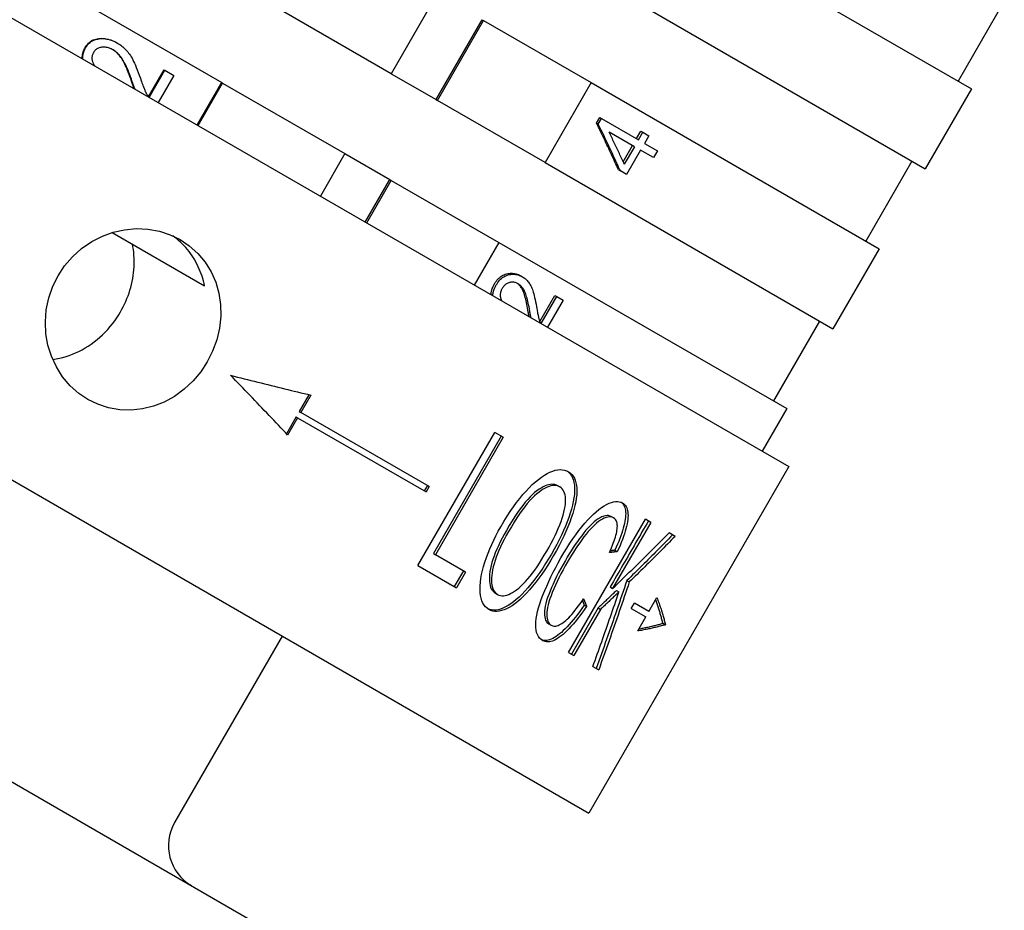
# Model space of a CAD drawing. Header units: millimetres. Extents: x 109 to 2644, y 299 to 1228.
# Tile 4 of 18: x 290 to 322, y 725 to 754. Entities that reach past the tile are written whole.
import ezdxf

# ---------------------------------------------------------------- set-up
doc = ezdxf.new("R2010")
doc.units = ezdxf.units.MM
doc.layers.add('DETAIL', color=2, linetype='Continuous')

msp = doc.modelspace()

# ---------------------------------------------------------------- linework, layer by layer
at = {"layer": 'DETAIL'}
for p, q in [((260.136, 773.232), (296.337, 752.332)), ((258.472, 772.348), (314.763, 739.848)), ((251.972, 761.09), (308.263, 728.59)), ((311.339, 757.526), (320.696, 752.124)), ((303.34, 755.216), (301.84, 752.618)), ((301.84, 752.618), (297.865, 754.913)), ((309.839, 754.928), (319.196, 749.526)), ((321.763, 754.972), (320.263, 752.374)), ((303.299, 751.776), (304.799, 754.374)), ((303.345, 751.75), (304.845, 754.348)), ((304.799, 754.374), (304.845, 754.348)), ((304.845, 754.348), (308.339, 752.33)), ((292.929, 753.625), (292.947, 753.615)), ((293.955, 751.862), (294.463, 752.742)), ((293.978, 751.848), (294.487, 752.729)), ((294.783, 752.558), (294.275, 751.678)), ((294.463, 752.742), (294.487, 752.729)), ((294.487, 752.729), (294.783, 752.558)), ((301.84, 752.618), (303.299, 751.776)), ((295.538, 750.948), (296.337, 752.332)), ((295.566, 750.932), (296.365, 752.315)), ((296.337, 752.332), (296.365, 752.315)), ((296.365, 752.315), (300.34, 750.02)), ((308.339, 752.33), (306.839, 749.732)), ((308.339, 752.33), (317.696, 746.928)), ((320.696, 752.124), (319.196, 749.526)), ((303.299, 751.776), (303.345, 751.75)), ((306.839, 749.732), (303.345, 751.75)), ((308.512, 751.015), (308.618, 751.197)), ((308.618, 751.197), (308.677, 751.163)), ((308.512, 751.015), (308.571, 750.98)), ((308.571, 750.98), (308.677, 751.163)), ((308.677, 751.163), (309.874, 750.471)), ((309.745, 750.247), (308.922, 750.723)), ((309.811, 750.508), (309.953, 750.753)), ((309.874, 750.471), (310.016, 750.717)), ((309.953, 750.753), (310.016, 750.717)), ((310.016, 750.717), (310.217, 750.601)), ((310.217, 750.601), (310.075, 750.355)), ((253.724, 750.263), (298.011, 724.694)), ((309.379, 749.758), (309.682, 750.284)), ((309.745, 750.247), (309.416, 749.677)), ((310.075, 750.355), (310.494, 750.114)), ((300.34, 750.02), (299.541, 748.637)), ((300.34, 750.02), (301.799, 749.178)), ((309.946, 750.131), (309.49, 749.341)), ((310.364, 749.89), (309.946, 750.131)), ((310.494, 750.114), (310.364, 749.89)), ((306.839, 749.732), (316.196, 744.33)), ((318.763, 749.776), (317.263, 747.178)), ((309.226, 749.494), (309.289, 749.457)), ((309.49, 749.341), (309.289, 749.457)), ((301, 747.794), (301.799, 749.178)), ((301.046, 747.768), (301.845, 749.152)), ((301.799, 749.178), (301.845, 749.152)), ((301.845, 749.152), (305.339, 747.134)), ((292.779, 747.457), (295.778, 745.726)), ((305.339, 747.134), (304.54, 745.751)), ((305.339, 747.134), (314.696, 741.732)), ((317.696, 746.928), (316.196, 744.33)), ((306.049, 746.05), (306.109, 746.015)), ((306.668, 744.568), (307.156, 745.414)), ((306.712, 744.497), (307.22, 745.377)), ((307.428, 745.257), (306.919, 744.377)), ((307.156, 745.414), (307.22, 745.377)), ((307.22, 745.377), (307.428, 745.257)), ((315.763, 744.58), (314.263, 741.982)), ((299.17, 742.186), (298.854, 741.638)), ((299.226, 742.173), (298.901, 741.61)), ((298.854, 741.638), (298.901, 741.61)), ((303.078, 739.199), (298.901, 741.61)), ((314.696, 741.732), (313.897, 740.348)), ((298.754, 741.465), (298.437, 740.916)), ((298.801, 741.437), (298.476, 740.874)), ((298.754, 741.465), (298.801, 741.437)), ((298.801, 741.437), (302.978, 739.026)), ((302.71, 736.632), (305.21, 740.962)), ((305.482, 740.805), (305.21, 740.962)), ((305.418, 740.842), (303.213, 737.023)), ((305.482, 740.805), (303.277, 736.986)), ((314.763, 739.848), (308.263, 728.59)), ((303.017, 739.234), (302.917, 739.061)), ((303.078, 739.199), (302.978, 739.026)), ((307.251, 739.229), (307.321, 739.189)), ((307.606, 733.805), (310.106, 738.135)), ((308.993, 738.223), (309.069, 738.179)), ((310.275, 738.037), (310.106, 738.135)), ((310.275, 738.037), (309.037, 735.892)), ((311.064, 737.582), (310.868, 737.695)), ((309.11, 737.13), (309.188, 737.085)), ((303.213, 737.023), (303.277, 736.986)), ((304.254, 736.422), (303.277, 736.986)), ((302.71, 736.632), (303.959, 735.911)), ((304.187, 736.461), (303.892, 735.949)), ((304.254, 736.422), (303.959, 735.911)), ((308.958, 735.937), (309.037, 735.892)), ((309.498, 736.145), (309.578, 736.099)), ((305.229, 735.736), (305.299, 735.696)), ((309.164, 735.823), (309.243, 735.777)), ((310.213, 735.135), (310.476, 735.59)), ((308.564, 735.254), (307.697, 733.753)), ((308.642, 735.209), (307.775, 733.707)), ((308.113, 735.347), (308.19, 735.303)), ((308.564, 735.254), (308.642, 735.209)), ((309.643, 735.233), (309.743, 735.406)), ((309.643, 735.233), (310.113, 734.962)), ((310.213, 735.135), (309.743, 735.406)), ((309.851, 734.507), (310.113, 734.962)), ((306.961, 734.736), (307.037, 734.692)), ((310.667, 734.758), (310.751, 734.709)), ((298.304, 734.34), (294.804, 728.278)), ((307.606, 733.805), (307.775, 733.707)), ((308.395, 733.35), (308.584, 733.24))]:
    msp.add_line(p, q, dxfattribs=at)
at = {"layer": 'DETAIL', "flags": 128}
for points in [[(291.894, 753.465), (291.921, 753.507), (291.949, 753.546), (291.979, 753.582), (292.011, 753.615), (292.045, 753.645), (292.081, 753.671), (292.119, 753.694), (292.159, 753.715), (292.201, 753.731), (292.244, 753.745), (292.29, 753.756), (292.338, 753.763), (292.386, 753.768), (292.435, 753.769), (292.484, 753.768), (292.533, 753.764), (292.582, 753.757), (292.631, 753.746), (292.68, 753.734), (292.73, 753.718), (292.779, 753.699), (292.829, 753.677), (292.879, 753.653), (292.929, 753.625)], [(291.91, 753.455), (291.937, 753.498), (291.965, 753.537), (291.995, 753.573), (292.027, 753.606), (292.061, 753.635), (292.097, 753.662), (292.135, 753.685), (292.175, 753.705), (292.217, 753.722), (292.261, 753.736), (292.307, 753.746), (292.354, 753.754), (292.403, 753.758), (292.452, 753.759), (292.501, 753.758), (292.55, 753.754), (292.599, 753.746), (292.648, 753.736), (292.698, 753.723), (292.747, 753.707), (292.797, 753.689), (292.847, 753.667), (292.897, 753.642), (292.947, 753.615)], [(291.807, 753.102), (291.806, 753.117), (291.805, 753.133), (291.805, 753.148), (291.805, 753.163), (291.805, 753.178), (291.806, 753.193), (291.807, 753.208), (291.809, 753.223), (291.811, 753.239), (291.814, 753.254), (291.817, 753.269), (291.82, 753.284), (291.824, 753.299), (291.828, 753.314), (291.833, 753.329), (291.838, 753.344), (291.844, 753.359), (291.85, 753.374), (291.856, 753.39), (291.863, 753.405), (291.87, 753.42), (291.878, 753.435), (291.886, 753.45), (291.894, 753.465)], [(291.823, 753.093), (291.822, 753.108), (291.821, 753.123), (291.821, 753.138), (291.821, 753.153), (291.821, 753.169), (291.822, 753.184), (291.824, 753.199), (291.825, 753.214), (291.828, 753.229), (291.83, 753.244), (291.833, 753.259), (291.837, 753.275), (291.84, 753.29), (291.845, 753.305), (291.849, 753.32), (291.854, 753.335), (291.86, 753.35), (291.866, 753.365), (291.872, 753.38), (291.879, 753.395), (291.886, 753.41), (291.894, 753.425), (291.902, 753.44), (291.91, 753.455)], [(292.807, 753.39), (292.776, 753.407), (292.745, 753.422), (292.714, 753.435), (292.683, 753.447), (292.652, 753.457), (292.621, 753.465), (292.591, 753.471), (292.56, 753.476), (292.529, 753.478), (292.499, 753.479), (292.468, 753.478), (292.438, 753.476), (292.408, 753.471), (292.38, 753.465), (292.353, 753.457), (292.327, 753.447), (292.302, 753.435), (292.279, 753.422), (292.257, 753.406), (292.237, 753.389), (292.217, 753.37), (292.199, 753.349), (292.183, 753.326), (292.167, 753.302)], [(292.947, 753.615), (292.985, 753.592), (293.022, 753.568), (293.058, 753.543), (293.092, 753.516), (293.126, 753.488), (293.159, 753.459), (293.191, 753.428), (293.222, 753.397), (293.252, 753.363), (293.281, 753.328), (293.31, 753.29), (293.338, 753.25), (293.366, 753.208), (293.393, 753.164), (293.42, 753.118), (293.445, 753.07), (293.472, 753.017), (293.499, 752.958), (293.528, 752.892), (293.558, 752.821), (293.59, 752.742), (293.623, 752.658), (293.657, 752.567), (293.692, 752.469)], [(292.167, 753.302), (292.158, 753.284), (292.149, 753.267), (292.142, 753.249), (292.135, 753.232), (292.13, 753.214), (292.125, 753.196), (292.122, 753.178), (292.119, 753.16), (292.118, 753.142), (292.117, 753.124), (292.118, 753.106), (292.119, 753.088), (292.122, 753.069), (292.125, 753.051), (292.13, 753.033), (292.135, 753.014), (292.142, 752.995), (292.149, 752.977), (292.158, 752.958), (292.167, 752.94), (292.177, 752.921), (292.189, 752.903), (292.201, 752.885), (292.214, 752.867)], [(293.407, 752.37), (293.379, 752.449), (293.353, 752.524), (293.326, 752.595), (293.3, 752.663), (293.275, 752.727), (293.25, 752.787), (293.225, 752.844), (293.201, 752.897), (293.177, 752.946), (293.153, 752.992), (293.13, 753.034), (293.107, 753.073), (293.084, 753.108), (293.061, 753.142), (293.037, 753.175), (293.012, 753.205), (292.987, 753.235), (292.962, 753.262), (292.936, 753.288), (292.909, 753.313), (292.882, 753.336), (292.854, 753.357), (292.826, 753.377), (292.797, 753.395)], [(293.428, 752.358), (293.4, 752.437), (293.373, 752.513), (293.346, 752.586), (293.32, 752.654), (293.294, 752.719), (293.268, 752.78), (293.243, 752.837), (293.218, 752.891), (293.194, 752.94), (293.17, 752.986), (293.146, 753.028), (293.123, 753.067), (293.1, 753.103), (293.076, 753.137), (293.052, 753.169), (293.027, 753.2), (293.001, 753.23), (292.975, 753.257), (292.948, 753.283), (292.921, 753.308), (292.893, 753.331), (292.865, 753.352), (292.836, 753.372), (292.807, 753.39)], [(293.692, 752.469), (293.71, 752.418), (293.727, 752.37), (293.743, 752.325), (293.758, 752.283), (293.772, 752.243), (293.786, 752.207), (293.799, 752.173), (293.811, 752.141), (293.822, 752.113), (293.833, 752.087), (293.842, 752.064), (293.851, 752.044), (293.859, 752.027), (293.867, 752.011), (293.876, 751.995), (293.884, 751.979), (293.892, 751.964), (293.901, 751.949), (293.909, 751.934), (293.918, 751.919), (293.927, 751.905), (293.936, 751.89), (293.945, 751.876), (293.955, 751.862)], [(293.496, 752.127), (293.492, 752.137), (293.488, 752.146), (293.484, 752.155), (293.481, 752.165), (293.477, 752.174), (293.473, 752.184), (293.47, 752.194), (293.466, 752.204), (293.462, 752.213), (293.459, 752.223), (293.455, 752.233), (293.451, 752.243), (293.447, 752.254), (293.444, 752.264), (293.44, 752.274), (293.436, 752.284), (293.433, 752.295), (293.429, 752.305), (293.425, 752.316), (293.421, 752.327), (293.418, 752.337), (293.414, 752.348), (293.41, 752.359), (293.407, 752.37)], [(293.517, 752.115), (293.514, 752.124), (293.51, 752.133), (293.506, 752.143), (293.503, 752.152), (293.499, 752.162), (293.495, 752.172), (293.491, 752.181), (293.488, 752.191), (293.484, 752.201), (293.48, 752.211), (293.476, 752.221), (293.473, 752.231), (293.469, 752.241), (293.465, 752.251), (293.462, 752.262), (293.458, 752.272), (293.454, 752.282), (293.45, 752.293), (293.447, 752.304), (293.443, 752.314), (293.439, 752.325), (293.435, 752.336), (293.432, 752.347), (293.428, 752.358)], [(309.226, 749.494), (309.198, 749.556), (309.169, 749.619), (309.141, 749.681), (309.112, 749.744), (309.083, 749.807), (309.054, 749.87), (309.025, 749.933), (308.996, 749.996), (308.967, 750.059), (308.938, 750.122), (308.908, 750.185), (308.878, 750.249), (308.849, 750.312), (308.819, 750.376), (308.789, 750.439), (308.758, 750.503), (308.728, 750.567), (308.698, 750.63), (308.667, 750.694), (308.636, 750.758), (308.606, 750.822), (308.575, 750.886), (308.544, 750.95), (308.512, 751.015)], [(309.289, 749.457), (309.26, 749.52), (309.232, 749.583), (309.203, 749.645), (309.174, 749.708), (309.145, 749.771), (309.116, 749.834), (309.087, 749.897), (309.058, 749.96), (309.028, 750.023), (308.999, 750.087), (308.969, 750.15), (308.939, 750.214), (308.909, 750.277), (308.879, 750.341), (308.849, 750.404), (308.819, 750.468), (308.788, 750.532), (308.758, 750.596), (308.727, 750.66), (308.696, 750.724), (308.665, 750.788), (308.634, 750.852), (308.603, 750.916), (308.571, 750.98)], [(309.416, 749.677), (309.396, 749.72), (309.376, 749.763), (309.356, 749.807), (309.336, 749.85), (309.316, 749.893), (309.296, 749.937), (309.275, 749.98), (309.255, 750.023), (309.235, 750.067), (309.214, 750.11), (309.194, 750.154), (309.173, 750.197), (309.152, 750.241), (309.132, 750.285), (309.111, 750.328), (309.09, 750.372), (309.069, 750.416), (309.048, 750.459), (309.027, 750.503), (309.006, 750.547), (308.985, 750.591), (308.964, 750.635), (308.943, 750.679), (308.922, 750.723)], [(291.986, 742.029), (291.688, 742.23), (291.411, 742.478), (291.166, 742.767), (290.961, 743.09), (290.801, 743.436), (290.689, 743.792), (290.624, 744.163), (290.604, 744.552), (290.635, 744.947), (290.718, 745.336), (290.848, 745.708), (291.018, 746.052), (291.231, 746.372), (291.488, 746.67), (291.783, 746.936), (292.11, 747.16), (292.457, 747.338), (292.811, 747.467), (293.176, 747.548), (293.555, 747.583), (293.937, 747.567), (294.31, 747.499), (294.663, 747.383), (294.986, 747.225)], [(294.986, 747.225), (295.282, 747.025), (295.555, 746.78), (295.793, 746.495), (295.989, 746.178), (296.138, 745.838), (296.239, 745.487), (296.294, 745.122), (296.303, 744.74), (296.263, 744.35), (296.173, 743.965), (296.039, 743.596), (295.867, 743.253), (295.656, 742.932), (295.403, 742.631), (295.115, 742.361), (294.797, 742.132), (294.461, 741.948), (294.118, 741.813), (293.764, 741.725), (293.395, 741.685), (293.022, 741.695), (292.656, 741.759), (292.307, 741.873), (291.986, 742.029)], [(293.048, 744.88), (293.094, 744.961), (293.137, 745.045), (293.179, 745.131), (293.218, 745.218), (293.255, 745.307), (293.29, 745.397), (293.323, 745.488), (293.352, 745.581), (293.379, 745.674), (293.404, 745.769), (293.425, 745.864), (293.444, 745.959), (293.459, 746.055), (293.472, 746.15), (293.481, 746.246), (293.487, 746.342), (293.491, 746.437), (293.491, 746.532), (293.489, 746.626), (293.484, 746.719), (293.476, 746.811), (293.465, 746.901), (293.451, 746.991), (293.435, 747.078)], [(295.778, 745.726), (295.761, 745.804), (295.741, 745.882), (295.719, 745.96), (295.694, 746.038), (295.667, 746.115), (295.638, 746.192), (295.607, 746.268), (295.573, 746.344), (295.536, 746.418), (295.498, 746.491), (295.457, 746.564), (295.414, 746.634), (295.369, 746.704), (295.321, 746.772), (295.272, 746.838), (295.22, 746.902), (295.166, 746.965), (295.111, 747.026), (295.053, 747.085), (294.994, 747.142), (294.934, 747.196), (294.872, 747.249), (294.809, 747.3), (294.745, 747.348)], [(305.195, 745.785), (305.221, 745.828), (305.249, 745.868), (305.277, 745.905), (305.307, 745.939), (305.338, 745.97), (305.37, 745.999), (305.403, 746.025), (305.438, 746.048), (305.473, 746.069), (305.51, 746.086), (305.548, 746.101), (305.588, 746.113), (305.628, 746.123), (305.667, 746.13), (305.707, 746.134), (305.746, 746.135), (305.785, 746.134), (305.823, 746.13), (305.862, 746.123), (305.9, 746.114), (305.937, 746.102), (305.975, 746.087), (306.012, 746.07), (306.049, 746.05)], [(305.254, 745.752), (305.28, 745.794), (305.307, 745.834), (305.336, 745.871), (305.365, 745.905), (305.396, 745.937), (305.428, 745.965), (305.462, 745.991), (305.496, 746.014), (305.532, 746.035), (305.569, 746.052), (305.607, 746.067), (305.647, 746.079), (305.687, 746.089), (305.726, 746.095), (305.766, 746.1), (305.805, 746.101), (305.844, 746.1), (305.883, 746.096), (305.921, 746.089), (305.959, 746.08), (305.997, 746.068), (306.035, 746.053), (306.072, 746.036), (306.109, 746.015)], [(305.085, 745.436), (305.086, 745.45), (305.087, 745.464), (305.088, 745.478), (305.09, 745.493), (305.092, 745.507), (305.094, 745.521), (305.097, 745.535), (305.1, 745.55), (305.104, 745.564), (305.107, 745.579), (305.111, 745.593), (305.116, 745.608), (305.121, 745.622), (305.126, 745.637), (305.131, 745.652), (305.137, 745.666), (305.143, 745.681), (305.15, 745.696), (305.156, 745.711), (305.163, 745.726), (305.171, 745.74), (305.179, 745.755), (305.187, 745.77), (305.195, 745.785)], [(305.144, 745.402), (305.145, 745.416), (305.146, 745.43), (305.147, 745.445), (305.149, 745.459), (305.151, 745.473), (305.153, 745.487), (305.156, 745.502), (305.159, 745.516), (305.162, 745.53), (305.166, 745.545), (305.17, 745.559), (305.174, 745.574), (305.179, 745.589), (305.184, 745.603), (305.19, 745.618), (305.195, 745.633), (305.201, 745.647), (305.208, 745.662), (305.215, 745.677), (305.222, 745.692), (305.229, 745.707), (305.237, 745.722), (305.245, 745.737), (305.254, 745.752)], [(305.971, 745.789), (305.948, 745.801), (305.925, 745.812), (305.902, 745.821), (305.878, 745.829), (305.854, 745.834), (305.83, 745.839), (305.806, 745.841), (305.782, 745.842), (305.758, 745.841), (305.733, 745.838), (305.709, 745.834), (305.684, 745.828), (305.659, 745.821), (305.636, 745.812), (305.613, 745.801), (305.591, 745.789), (305.57, 745.775), (305.549, 745.76), (305.53, 745.743), (305.511, 745.725), (305.494, 745.705), (305.477, 745.683), (305.461, 745.66), (305.446, 745.636)], [(306.282, 744.937), (306.27, 745.003), (306.259, 745.067), (306.247, 745.128), (306.235, 745.186), (306.223, 745.241), (306.211, 745.292), (306.199, 745.341), (306.186, 745.387), (306.174, 745.429), (306.161, 745.469), (306.148, 745.505), (306.135, 745.538), (306.122, 745.569), (306.108, 745.597), (306.094, 745.624), (306.079, 745.65), (306.064, 745.674), (306.048, 745.697), (306.031, 745.719), (306.014, 745.739), (305.996, 745.758), (305.978, 745.775), (305.959, 745.791), (305.939, 745.806)], [(306.344, 744.901), (306.332, 744.971), (306.319, 745.039), (306.307, 745.103), (306.294, 745.163), (306.281, 745.22), (306.268, 745.274), (306.255, 745.324), (306.242, 745.371), (306.228, 745.415), (306.215, 745.455), (306.201, 745.491), (306.187, 745.525), (306.173, 745.555), (306.158, 745.584), (306.142, 745.612), (306.126, 745.638), (306.109, 745.662), (306.091, 745.685), (306.073, 745.706), (306.054, 745.726), (306.034, 745.744), (306.014, 745.761), (305.993, 745.776), (305.971, 745.789)], [(306.109, 746.015), (306.137, 745.999), (306.164, 745.98), (306.19, 745.961), (306.215, 745.94), (306.238, 745.918), (306.261, 745.894), (306.283, 745.87), (306.304, 745.844), (306.324, 745.816), (306.344, 745.786), (306.362, 745.754), (306.38, 745.721), (306.397, 745.685), (306.413, 745.647), (306.429, 745.607), (306.444, 745.565), (306.458, 745.519), (306.473, 745.468), (306.488, 745.41), (306.503, 745.347), (306.518, 745.278), (306.534, 745.203), (306.55, 745.123), (306.566, 745.037)], [(305.446, 745.636), (305.436, 745.618), (305.427, 745.601), (305.419, 745.584), (305.412, 745.566), (305.406, 745.549), (305.4, 745.532), (305.395, 745.515), (305.391, 745.498), (305.388, 745.481), (305.386, 745.464), (305.384, 745.447), (305.383, 745.43), (305.383, 745.413), (305.384, 745.396), (305.386, 745.379), (305.388, 745.363), (305.391, 745.346), (305.395, 745.329), (305.4, 745.313), (305.405, 745.296), (305.412, 745.28), (305.419, 745.265), (305.427, 745.249), (305.435, 745.234)], [(290.845, 743.329), (290.955, 743.347), (291.064, 743.369), (291.172, 743.395), (291.277, 743.426), (291.381, 743.461), (291.485, 743.5), (291.589, 743.544), (291.692, 743.593), (291.795, 743.646), (291.896, 743.704), (291.996, 743.765), (292.095, 743.831), (292.191, 743.902), (292.285, 743.976), (292.376, 744.054), (292.464, 744.135), (292.55, 744.22), (292.632, 744.308), (292.711, 744.399), (292.786, 744.491), (292.857, 744.586), (292.925, 744.683), (292.989, 744.781), (293.048, 744.88)], [(306.322, 744.722), (306.32, 744.73), (306.318, 744.738), (306.317, 744.747), (306.315, 744.755), (306.313, 744.763), (306.311, 744.772), (306.31, 744.781), (306.308, 744.789), (306.306, 744.798), (306.305, 744.807), (306.303, 744.815), (306.301, 744.824), (306.3, 744.833), (306.298, 744.842), (306.296, 744.852), (306.295, 744.861), (306.293, 744.87), (306.291, 744.879), (306.29, 744.889), (306.288, 744.898), (306.286, 744.908), (306.285, 744.917), (306.283, 744.927), (306.282, 744.937)], [(306.384, 744.686), (306.383, 744.694), (306.381, 744.702), (306.379, 744.711), (306.377, 744.719), (306.376, 744.727), (306.374, 744.736), (306.372, 744.745), (306.37, 744.753), (306.369, 744.762), (306.367, 744.771), (306.365, 744.779), (306.364, 744.788), (306.362, 744.797), (306.36, 744.806), (306.359, 744.816), (306.357, 744.825), (306.355, 744.834), (306.354, 744.843), (306.352, 744.853), (306.35, 744.862), (306.349, 744.872), (306.347, 744.881), (306.345, 744.891), (306.344, 744.901)], [(306.566, 745.037), (306.573, 744.992), (306.58, 744.949), (306.587, 744.909), (306.594, 744.872), (306.6, 744.837), (306.607, 744.805), (306.612, 744.775), (306.618, 744.747), (306.623, 744.722), (306.628, 744.7), (306.633, 744.68), (306.637, 744.662), (306.642, 744.647), (306.646, 744.633), (306.65, 744.62), (306.655, 744.606), (306.659, 744.593), (306.664, 744.58), (306.669, 744.567), (306.674, 744.555), (306.679, 744.542), (306.684, 744.53), (306.689, 744.518), (306.695, 744.507)], [(296.622, 742.816), (296.733, 742.788), (296.844, 742.76), (296.954, 742.732), (297.065, 742.704), (297.175, 742.677), (297.285, 742.649), (297.394, 742.621), (297.504, 742.594), (297.613, 742.567), (297.722, 742.54), (297.831, 742.513), (297.94, 742.486), (298.048, 742.459), (298.156, 742.432), (298.264, 742.406), (298.372, 742.379), (298.479, 742.353), (298.587, 742.327), (298.694, 742.301), (298.801, 742.275), (298.907, 742.249), (299.014, 742.224), (299.12, 742.198), (299.226, 742.173)], [(298.476, 740.874), (298.402, 740.954), (298.327, 741.033), (298.251, 741.113), (298.176, 741.193), (298.1, 741.273), (298.025, 741.353), (297.948, 741.433), (297.872, 741.514), (297.796, 741.594), (297.719, 741.675), (297.642, 741.756), (297.565, 741.837), (297.487, 741.918), (297.41, 741.999), (297.332, 742.08), (297.254, 742.161), (297.176, 742.243), (297.097, 742.324), (297.019, 742.406), (296.94, 742.488), (296.861, 742.57), (296.782, 742.652), (296.702, 742.734), (296.622, 742.816)], [(305.401, 737.89), (305.504, 738.066), (305.608, 738.233), (305.711, 738.391), (305.814, 738.541), (305.917, 738.682), (306.019, 738.815), (306.121, 738.94), (306.223, 739.055), (306.324, 739.163), (306.425, 739.262), (306.526, 739.352), (306.626, 739.434), (306.724, 739.506), (306.82, 739.57), (306.912, 739.624), (307.001, 739.668), (307.088, 739.703), (307.171, 739.728), (307.251, 739.744), (307.328, 739.75), (307.401, 739.747), (307.472, 739.735), (307.539, 739.713), (307.603, 739.681)], [(307.566, 739.701), (307.618, 739.658), (307.664, 739.608), (307.703, 739.55), (307.736, 739.485), (307.762, 739.412), (307.781, 739.332), (307.794, 739.243), (307.8, 739.148), (307.8, 739.047), (307.793, 738.941), (307.779, 738.829), (307.759, 738.713), (307.732, 738.591), (307.698, 738.465), (307.658, 738.333), (307.612, 738.196), (307.559, 738.056), (307.502, 737.914), (307.439, 737.769), (307.371, 737.621), (307.298, 737.471), (307.219, 737.319), (307.135, 737.164), (307.046, 737.006)], [(307.603, 739.681), (307.661, 739.642), (307.711, 739.595), (307.755, 739.54), (307.792, 739.477), (307.822, 739.405), (307.845, 739.326), (307.861, 739.239), (307.87, 739.144), (307.873, 739.042), (307.868, 738.935), (307.856, 738.823), (307.838, 738.705), (307.812, 738.582), (307.779, 738.454), (307.74, 738.32), (307.694, 738.181), (307.641, 738.038), (307.583, 737.892), (307.52, 737.744), (307.45, 737.593), (307.376, 737.44), (307.296, 737.284), (307.21, 737.125), (307.119, 736.964)], [(307.251, 739.229), (307.208, 739.25), (307.163, 739.264), (307.115, 739.272), (307.065, 739.274), (307.013, 739.27), (306.958, 739.259), (306.9, 739.242), (306.84, 739.219), (306.778, 739.189), (306.713, 739.153), (306.645, 739.111), (306.575, 739.062), (306.503, 739.006), (306.429, 738.94), (306.354, 738.865), (306.276, 738.781), (306.196, 738.688), (306.114, 738.585), (306.031, 738.474), (305.945, 738.353), (305.858, 738.222), (305.768, 738.083), (305.677, 737.934), (305.584, 737.775)], [(307.321, 739.189), (307.278, 739.209), (307.233, 739.224), (307.185, 739.232), (307.135, 739.234), (307.082, 739.23), (307.027, 739.219), (306.97, 739.202), (306.909, 739.179), (306.847, 739.149), (306.782, 739.113), (306.714, 739.071), (306.644, 739.022), (306.572, 738.966), (306.498, 738.901), (306.422, 738.826), (306.344, 738.742), (306.264, 738.648), (306.183, 738.546), (306.099, 738.434), (306.013, 738.313), (305.926, 738.183), (305.837, 738.043), (305.745, 737.894), (305.652, 737.736)], [(306.897, 737.101), (306.971, 737.232), (307.04, 737.359), (307.105, 737.484), (307.165, 737.606), (307.221, 737.725), (307.272, 737.841), (307.318, 737.954), (307.36, 738.064), (307.397, 738.17), (307.428, 738.272), (307.454, 738.37), (307.475, 738.463), (307.491, 738.552), (307.501, 738.637), (307.506, 738.717), (307.506, 738.793), (307.501, 738.864), (307.49, 738.929), (307.474, 738.987), (307.454, 739.04), (307.428, 739.086), (307.398, 739.126), (307.362, 739.16), (307.321, 739.189)], [(307.358, 736.879), (307.455, 737.045), (307.553, 737.203), (307.65, 737.355), (307.747, 737.499), (307.844, 737.636), (307.941, 737.767), (308.038, 737.89), (308.134, 738.006), (308.23, 738.114), (308.323, 738.213), (308.415, 738.303), (308.505, 738.384), (308.592, 738.456), (308.678, 738.519), (308.761, 738.573), (308.842, 738.618), (308.921, 738.655), (308.995, 738.682), (309.065, 738.701), (309.132, 738.712), (309.194, 738.714), (309.253, 738.707), (309.307, 738.692), (309.358, 738.668)], [(309.318, 738.688), (309.348, 738.662), (309.374, 738.632), (309.396, 738.599), (309.415, 738.562), (309.431, 738.522), (309.443, 738.478), (309.452, 738.43), (309.458, 738.378), (309.46, 738.323), (309.458, 738.264), (309.454, 738.202), (309.446, 738.136), (309.435, 738.067), (309.421, 737.995), (309.404, 737.921), (309.383, 737.844), (309.36, 737.764), (309.333, 737.682), (309.304, 737.597), (309.271, 737.509), (309.236, 737.418), (309.197, 737.325), (309.155, 737.229), (309.11, 737.13)], [(309.358, 738.668), (309.393, 738.645), (309.423, 738.618), (309.451, 738.587), (309.474, 738.552), (309.494, 738.513), (309.51, 738.47), (309.522, 738.423), (309.53, 738.372), (309.535, 738.317), (309.536, 738.258), (309.534, 738.195), (309.528, 738.128), (309.518, 738.057), (309.505, 737.984), (309.488, 737.907), (309.468, 737.828), (309.445, 737.746), (309.418, 737.66), (309.388, 737.572), (309.355, 737.481), (309.318, 737.386), (309.278, 737.289), (309.235, 737.189), (309.188, 737.085)], [(308.993, 738.223), (308.95, 738.243), (308.903, 738.255), (308.854, 738.259), (308.802, 738.254), (308.747, 738.24), (308.69, 738.219), (308.63, 738.188), (308.568, 738.15), (308.504, 738.104), (308.438, 738.051), (308.373, 737.992), (308.306, 737.927), (308.238, 737.856), (308.17, 737.778), (308.101, 737.694), (308.031, 737.604), (307.961, 737.51), (307.892, 737.413), (307.824, 737.316), (307.757, 737.216), (307.692, 737.115), (307.627, 737.012), (307.564, 736.907), (307.501, 736.801)], [(309.069, 738.179), (309.025, 738.2), (308.979, 738.212), (308.929, 738.215), (308.877, 738.21), (308.822, 738.197), (308.765, 738.175), (308.705, 738.145), (308.643, 738.106), (308.578, 738.06), (308.513, 738.008), (308.447, 737.949), (308.38, 737.884), (308.313, 737.813), (308.244, 737.735), (308.175, 737.651), (308.105, 737.561), (308.035, 737.467), (307.966, 737.371), (307.898, 737.273), (307.832, 737.173), (307.766, 737.072), (307.701, 736.969), (307.638, 736.864), (307.575, 736.758)], [(308.93, 737.054), (308.966, 737.136), (308.999, 737.214), (309.03, 737.29), (309.058, 737.362), (309.083, 737.431), (309.106, 737.496), (309.126, 737.559), (309.143, 737.618), (309.157, 737.675), (309.169, 737.728), (309.178, 737.777), (309.185, 737.824), (309.189, 737.868), (309.19, 737.909), (309.189, 737.948), (309.186, 737.984), (309.18, 738.017), (309.172, 738.048), (309.161, 738.076), (309.147, 738.102), (309.132, 738.125), (309.113, 738.146), (309.092, 738.164), (309.069, 738.179)], [(310.197, 738.083), (310.145, 737.993), (310.093, 737.904), (310.042, 737.815), (309.99, 737.725), (309.939, 737.636), (309.887, 737.546), (309.835, 737.457), (309.784, 737.368), (309.732, 737.278), (309.681, 737.189), (309.629, 737.1), (309.577, 737.01), (309.526, 736.921), (309.474, 736.831), (309.422, 736.742), (309.371, 736.653), (309.319, 736.563), (309.268, 736.474), (309.216, 736.384), (309.164, 736.295), (309.113, 736.206), (309.061, 736.116), (309.01, 736.027), (308.958, 735.937)], [(305.017, 735.203), (304.958, 735.243), (304.905, 735.292), (304.86, 735.349), (304.82, 735.415), (304.788, 735.489), (304.763, 735.571), (304.744, 735.662), (304.732, 735.761), (304.727, 735.867), (304.729, 735.978), (304.738, 736.094), (304.753, 736.214), (304.776, 736.34), (304.805, 736.471), (304.841, 736.606), (304.885, 736.747), (304.934, 736.89), (304.987, 737.033), (305.045, 737.176), (305.107, 737.319), (305.174, 737.462), (305.245, 737.604), (305.321, 737.747), (305.401, 737.89)], [(305.584, 737.775), (305.511, 737.647), (305.444, 737.521), (305.381, 737.399), (305.324, 737.279), (305.272, 737.163), (305.225, 737.05), (305.183, 736.941), (305.147, 736.834), (305.115, 736.731), (305.089, 736.63), (305.067, 736.533), (305.051, 736.44), (305.039, 736.35), (305.033, 736.267), (305.031, 736.188), (305.034, 736.116), (305.042, 736.049), (305.054, 735.987), (305.072, 735.931), (305.094, 735.881), (305.12, 735.836), (305.152, 735.797), (305.188, 735.764), (305.229, 735.736)], [(305.652, 737.736), (305.58, 737.607), (305.512, 737.482), (305.45, 737.359), (305.393, 737.24), (305.341, 737.124), (305.294, 737.011), (305.252, 736.901), (305.215, 736.794), (305.184, 736.691), (305.157, 736.591), (305.136, 736.494), (305.12, 736.4), (305.108, 736.311), (305.102, 736.227), (305.1, 736.148), (305.103, 736.076), (305.111, 736.009), (305.124, 735.947), (305.141, 735.891), (305.163, 735.841), (305.19, 735.796), (305.222, 735.757), (305.258, 735.723), (305.299, 735.696)], [(309.037, 735.892), (309.114, 735.966), (309.192, 736.041), (309.27, 736.115), (309.347, 736.19), (309.424, 736.264), (309.501, 736.339), (309.578, 736.414), (309.655, 736.488), (309.732, 736.563), (309.809, 736.638), (309.885, 736.713), (309.962, 736.788), (310.038, 736.863), (310.114, 736.939), (310.19, 737.014), (310.266, 737.089), (310.342, 737.165), (310.417, 737.24), (310.493, 737.316), (310.568, 737.392), (310.643, 737.467), (310.718, 737.543), (310.793, 737.619), (310.868, 737.695)], [(310.983, 737.629), (310.922, 737.566), (310.861, 737.504), (310.8, 737.441), (310.739, 737.379), (310.678, 737.317), (310.617, 737.255), (310.555, 737.193), (310.494, 737.131), (310.432, 737.069), (310.371, 737.007), (310.309, 736.945), (310.247, 736.883), (310.185, 736.821), (310.123, 736.759), (310.061, 736.698), (309.999, 736.636), (309.937, 736.575), (309.874, 736.513), (309.812, 736.452), (309.749, 736.39), (309.686, 736.329), (309.624, 736.267), (309.561, 736.206), (309.498, 736.145)], [(311.064, 737.582), (311.003, 737.519), (310.942, 737.457), (310.881, 737.395), (310.82, 737.333), (310.759, 737.27), (310.698, 737.208), (310.636, 737.146), (310.575, 737.084), (310.513, 737.022), (310.451, 736.96), (310.389, 736.898), (310.328, 736.837), (310.266, 736.775), (310.203, 736.713), (310.141, 736.651), (310.079, 736.59), (310.017, 736.528), (309.954, 736.467), (309.892, 736.405), (309.829, 736.344), (309.766, 736.283), (309.704, 736.221), (309.641, 736.16), (309.578, 736.099)], [(309.11, 737.13), (309.104, 737.129), (309.098, 737.128), (309.091, 737.128), (309.085, 737.127), (309.078, 737.126), (309.072, 737.125), (309.065, 737.124), (309.059, 737.123), (309.052, 737.123), (309.046, 737.122), (309.039, 737.121), (309.033, 737.12), (309.026, 737.119), (309.02, 737.118), (309.013, 737.118), (309.007, 737.117), (309, 737.116), (308.994, 737.115), (308.987, 737.114), (308.981, 737.114), (308.974, 737.113), (308.968, 737.112), (308.961, 737.111), (308.955, 737.11)], [(307.046, 737.006), (306.953, 736.849), (306.86, 736.698), (306.766, 736.552), (306.671, 736.412), (306.576, 736.278), (306.48, 736.15), (306.383, 736.028), (306.286, 735.911), (306.189, 735.802), (306.093, 735.701), (305.999, 735.609), (305.907, 735.526), (305.817, 735.453), (305.728, 735.388), (305.641, 735.332), (305.555, 735.286), (305.471, 735.248), (305.391, 735.219), (305.314, 735.198), (305.241, 735.187), (305.171, 735.183), (305.105, 735.189), (305.042, 735.202), (304.982, 735.225)], [(307.119, 736.964), (307.024, 736.803), (306.928, 736.648), (306.832, 736.499), (306.734, 736.356), (306.636, 736.219), (306.538, 736.089), (306.438, 735.964), (306.338, 735.846), (306.239, 735.736), (306.141, 735.634), (306.045, 735.543), (305.951, 735.461), (305.858, 735.388), (305.768, 735.325), (305.679, 735.272), (305.592, 735.228), (305.507, 735.193), (305.426, 735.167), (305.349, 735.15), (305.275, 735.143), (305.205, 735.144), (305.139, 735.155), (305.076, 735.174), (305.017, 735.203)], [(305.299, 735.696), (305.344, 735.674), (305.392, 735.659), (305.441, 735.652), (305.493, 735.651), (305.547, 735.658), (305.603, 735.672), (305.661, 735.692), (305.722, 735.72), (305.785, 735.755), (305.85, 735.798), (305.918, 735.847), (305.988, 735.903), (306.059, 735.966), (306.131, 736.036), (306.204, 736.113), (306.278, 736.196), (306.353, 736.286), (306.428, 736.382), (306.504, 736.485), (306.581, 736.595), (306.659, 736.712), (306.737, 736.835), (306.817, 736.965), (306.897, 737.101)], [(306.769, 734.191), (306.713, 734.229), (306.665, 734.275), (306.625, 734.328), (306.592, 734.389), (306.567, 734.457), (306.549, 734.532), (306.539, 734.615), (306.537, 734.706), (306.543, 734.803), (306.555, 734.907), (306.574, 735.018), (306.6, 735.135), (306.633, 735.259), (306.672, 735.389), (306.719, 735.527), (306.772, 735.67), (306.831, 735.818), (306.894, 735.966), (306.961, 736.116), (307.032, 736.267), (307.107, 736.418), (307.187, 736.571), (307.27, 736.725), (307.358, 736.879)], [(307.501, 736.801), (307.424, 736.664), (307.351, 736.532), (307.282, 736.402), (307.217, 736.276), (307.157, 736.153), (307.101, 736.033), (307.05, 735.917), (307.002, 735.804), (306.96, 735.695), (306.924, 735.592), (306.893, 735.494), (306.868, 735.401), (306.848, 735.314), (306.835, 735.233), (306.827, 735.156), (306.824, 735.086), (306.827, 735.021), (306.834, 734.962), (306.844, 734.909), (306.86, 734.862), (306.879, 734.822), (306.902, 734.787), (306.929, 734.759), (306.961, 734.736)], [(309.188, 737.085), (309.177, 737.084), (309.167, 737.083), (309.156, 737.081), (309.145, 737.08), (309.135, 737.079), (309.124, 737.077), (309.113, 737.076), (309.102, 737.075), (309.092, 737.073), (309.081, 737.072), (309.07, 737.071), (309.059, 737.069), (309.049, 737.068), (309.038, 737.067), (309.027, 737.065), (309.016, 737.064), (309.006, 737.063), (308.995, 737.062), (308.984, 737.06), (308.973, 737.059), (308.962, 737.058), (308.951, 737.056), (308.941, 737.055), (308.93, 737.054)], [(307.575, 736.758), (307.498, 736.622), (307.425, 736.489), (307.356, 736.359), (307.292, 736.233), (307.231, 736.11), (307.176, 735.99), (307.124, 735.874), (307.077, 735.761), (307.034, 735.652), (306.998, 735.549), (306.967, 735.451), (306.942, 735.358), (306.923, 735.271), (306.909, 735.189), (306.901, 735.113), (306.899, 735.043), (306.902, 734.978), (306.909, 734.919), (306.92, 734.866), (306.935, 734.819), (306.954, 734.778), (306.977, 734.744), (307.005, 734.715), (307.037, 734.692)], [(309.498, 736.145), (309.458, 736.025), (309.417, 735.906), (309.377, 735.786), (309.336, 735.666), (309.295, 735.547), (309.255, 735.427), (309.214, 735.308), (309.173, 735.189), (309.132, 735.069), (309.09, 734.95), (309.049, 734.831), (309.008, 734.712), (308.966, 734.593), (308.924, 734.474), (308.883, 734.355), (308.841, 734.236), (308.799, 734.117), (308.757, 733.999), (308.715, 733.88), (308.673, 733.761), (308.63, 733.643), (308.588, 733.524), (308.545, 733.406), (308.503, 733.287)], [(309.578, 736.099), (309.537, 735.979), (309.497, 735.86), (309.457, 735.74), (309.416, 735.62), (309.375, 735.501), (309.335, 735.381), (309.294, 735.262), (309.253, 735.142), (309.212, 735.023), (309.171, 734.904), (309.129, 734.785), (309.088, 734.666), (309.047, 734.546), (309.005, 734.427), (308.963, 734.308), (308.922, 734.19), (308.88, 734.071), (308.838, 733.952), (308.796, 733.833), (308.754, 733.714), (308.711, 733.596), (308.669, 733.477), (308.626, 733.359), (308.584, 733.24)], [(307.037, 734.692), (307.065, 734.679), (307.094, 734.67), (307.125, 734.665), (307.158, 734.664), (307.191, 734.667), (307.227, 734.675), (307.263, 734.687), (307.302, 734.704), (307.342, 734.724), (307.383, 734.749), (307.425, 734.779), (307.47, 734.812), (307.515, 734.85), (307.562, 734.892), (307.61, 734.939), (307.659, 734.989), (307.709, 735.045), (307.76, 735.104), (307.813, 735.168), (307.867, 735.236), (307.921, 735.309), (307.977, 735.386), (308.035, 735.467), (308.093, 735.552)], [(308.093, 735.552), (308.097, 735.542), (308.101, 735.531), (308.106, 735.521), (308.11, 735.511), (308.114, 735.5), (308.118, 735.49), (308.122, 735.479), (308.126, 735.469), (308.13, 735.458), (308.134, 735.448), (308.138, 735.438), (308.142, 735.427), (308.146, 735.417), (308.15, 735.406), (308.154, 735.396), (308.158, 735.386), (308.162, 735.375), (308.166, 735.365), (308.17, 735.354), (308.174, 735.344), (308.178, 735.334), (308.182, 735.323), (308.186, 735.313), (308.19, 735.303)], [(308.395, 733.35), (308.431, 733.45), (308.467, 733.551), (308.503, 733.652), (308.539, 733.753), (308.575, 733.853), (308.61, 733.954), (308.646, 734.055), (308.682, 734.156), (308.717, 734.257), (308.753, 734.358), (308.788, 734.46), (308.824, 734.561), (308.859, 734.662), (308.894, 734.763), (308.929, 734.864), (308.965, 734.966), (309, 735.067), (309.035, 735.168), (309.07, 735.27), (309.104, 735.371), (309.139, 735.473), (309.174, 735.574), (309.208, 735.676), (309.243, 735.777)], [(309.164, 735.823), (309.139, 735.799), (309.114, 735.776), (309.089, 735.752), (309.064, 735.728), (309.039, 735.704), (309.014, 735.68), (308.99, 735.657), (308.965, 735.633), (308.94, 735.609), (308.915, 735.586), (308.89, 735.562), (308.865, 735.538), (308.84, 735.514), (308.815, 735.491), (308.79, 735.467), (308.765, 735.443), (308.739, 735.42), (308.714, 735.396), (308.689, 735.372), (308.664, 735.349), (308.639, 735.325), (308.614, 735.302), (308.589, 735.278), (308.564, 735.254)], [(309.243, 735.777), (309.218, 735.754), (309.193, 735.73), (309.168, 735.706), (309.144, 735.682), (309.119, 735.659), (309.094, 735.635), (309.069, 735.611), (309.044, 735.587), (309.019, 735.564), (308.994, 735.54), (308.969, 735.516), (308.944, 735.493), (308.919, 735.469), (308.894, 735.445), (308.869, 735.422), (308.843, 735.398), (308.818, 735.374), (308.793, 735.351), (308.768, 735.327), (308.743, 735.303), (308.718, 735.28), (308.693, 735.256), (308.667, 735.232), (308.642, 735.209)], [(310.667, 734.758), (310.66, 734.788), (310.652, 734.819), (310.645, 734.849), (310.637, 734.88), (310.629, 734.911), (310.621, 734.942), (310.612, 734.973), (310.604, 735.005), (310.595, 735.036), (310.586, 735.067), (310.576, 735.099), (310.567, 735.131), (310.557, 735.163), (310.547, 735.195), (310.537, 735.227), (310.527, 735.259), (310.516, 735.292), (310.506, 735.324), (310.495, 735.357), (310.483, 735.389), (310.472, 735.422), (310.46, 735.455), (310.449, 735.488), (310.436, 735.522)], [(310.476, 735.59), (310.49, 735.551), (310.505, 735.513), (310.519, 735.475), (310.533, 735.437), (310.546, 735.399), (310.56, 735.361), (310.573, 735.323), (310.585, 735.286), (310.598, 735.249), (310.61, 735.212), (310.622, 735.175), (310.633, 735.138), (310.645, 735.101), (310.656, 735.065), (310.667, 735.028), (310.677, 734.992), (310.687, 734.956), (310.697, 734.921), (310.707, 734.885), (310.716, 734.849), (310.725, 734.814), (310.734, 734.779), (310.743, 734.744), (310.751, 734.709)], [(308.113, 735.347), (308.039, 735.242), (307.967, 735.141), (307.896, 735.046), (307.826, 734.955), (307.757, 734.87), (307.69, 734.789), (307.624, 734.713), (307.56, 734.643), (307.496, 734.577), (307.434, 734.517), (307.373, 734.461), (307.313, 734.411), (307.255, 734.365), (307.198, 734.325), (307.143, 734.29), (307.09, 734.261), (307.039, 734.237), (306.99, 734.218), (306.942, 734.204), (306.896, 734.196), (306.852, 734.194), (306.809, 734.196), (306.768, 734.204), (306.729, 734.217)], [(308.19, 735.303), (308.114, 735.193), (308.038, 735.089), (307.965, 734.99), (307.892, 734.897), (307.821, 734.808), (307.752, 734.726), (307.683, 734.649), (307.616, 734.577), (307.551, 734.51), (307.487, 734.45), (307.424, 734.394), (307.362, 734.344), (307.302, 734.3), (307.244, 734.261), (307.188, 734.228), (307.134, 734.201), (307.082, 734.179), (307.031, 734.164), (306.983, 734.154), (306.936, 734.15), (306.892, 734.151), (306.849, 734.159), (306.808, 734.172), (306.769, 734.191)], [(308.055, 735.497), (308.058, 735.49), (308.06, 735.484), (308.063, 735.478), (308.065, 735.472), (308.067, 735.466), (308.07, 735.459), (308.072, 735.453), (308.075, 735.447), (308.077, 735.441), (308.079, 735.434), (308.082, 735.428), (308.084, 735.422), (308.087, 735.416), (308.089, 735.41), (308.091, 735.403), (308.094, 735.397), (308.096, 735.391), (308.099, 735.385), (308.101, 735.378), (308.103, 735.372), (308.106, 735.366), (308.108, 735.36), (308.11, 735.354), (308.113, 735.347)], [(310.751, 734.709), (310.717, 734.699), (310.682, 734.689), (310.647, 734.679), (310.612, 734.669), (310.577, 734.659), (310.541, 734.65), (310.505, 734.641), (310.469, 734.632), (310.432, 734.623), (310.395, 734.614), (310.358, 734.605), (310.321, 734.597), (310.283, 734.588), (310.245, 734.58), (310.207, 734.572), (310.169, 734.564), (310.13, 734.557), (310.091, 734.549), (310.051, 734.542), (310.012, 734.534), (309.972, 734.527), (309.932, 734.52), (309.891, 734.514), (309.851, 734.507)], [(309.89, 734.575), (309.925, 734.581), (309.959, 734.588), (309.994, 734.594), (310.028, 734.601), (310.062, 734.607), (310.096, 734.614), (310.129, 734.621), (310.163, 734.628), (310.196, 734.635), (310.229, 734.643), (310.261, 734.65), (310.294, 734.658), (310.326, 734.665), (310.358, 734.673), (310.39, 734.681), (310.422, 734.689), (310.453, 734.697), (310.484, 734.705), (310.515, 734.714), (310.546, 734.722), (310.576, 734.731), (310.607, 734.74), (310.637, 734.749), (310.667, 734.758)]]:
    msp.add_lwpolyline(points, dxfattribs=at)
at = {"layer": 'DETAIL'}
msp.add_arc((296.103, 727.528), 1.5, 150, 240, dxfattribs=at)

doc.saveas('drawing.dxf')
